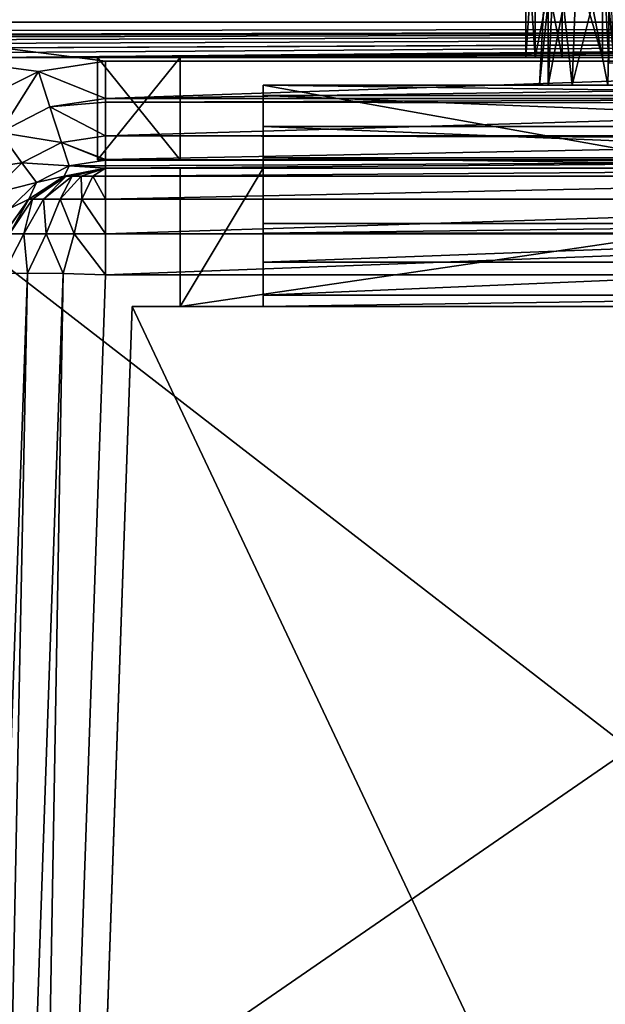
# Model space of a CAD drawing. Header units: millimetres. Extents: x -294 to 294, y -16 to 444.
# Tile 96 of 256: x 66 to 76, y 35 to 53. Entities that reach past the tile are written whole.
import ezdxf

# ---------------------------------------------------------------- set-up
doc = ezdxf.new("R2010")
doc.units = ezdxf.units.MM
doc.header["$LTSCALE"] = 65.185185
for name, color, linetype in [('1001', 7, 'CONTINUOUS'), ('1002', 7, 'CONTINUOUS'), ('1003', 7, 'CONTINUOUS'), ('1004', 7, 'CONTINUOUS'), ('1005', 7, 'CONTINUOUS'), ('1006', 7, 'CONTINUOUS'), ('1007', 7, 'CONTINUOUS'), ('1009', 7, 'CONTINUOUS'), ('1010', 7, 'CONTINUOUS'), ('1011', 7, 'CONTINUOUS'), ('1012', 7, 'CONTINUOUS'), ('1013', 7, 'CONTINUOUS'), ('1026', 7, 'CONTINUOUS'), ('1034', 7, 'CONTINUOUS'), ('1035', 7, 'CONTINUOUS'), ('1038', 7, 'CONTINUOUS'), ('1039', 7, 'CONTINUOUS'), ('1040', 7, 'CONTINUOUS'), ('1041', 7, 'CONTINUOUS'), ('1045', 7, 'CONTINUOUS'), ('1046', 7, 'CONTINUOUS'), ('1047', 7, 'CONTINUOUS'), ('1050', 7, 'CONTINUOUS'), ('1051', 7, 'CONTINUOUS'), ('1052', 7, 'CONTINUOUS'), ('1054', 7, 'CONTINUOUS'), ('1055', 7, 'CONTINUOUS'), ('1056', 7, 'CONTINUOUS'), ('1058', 7, 'CONTINUOUS'), ('1059', 7, 'CONTINUOUS'), ('1060', 7, 'CONTINUOUS'), ('1719', 7, 'CONTINUOUS'), ('1720', 7, 'CONTINUOUS'), ('1727', 7, 'CONTINUOUS'), ('559', 7, 'CONTINUOUS'), ('563', 7, 'CONTINUOUS'), ('788', 7, 'CONTINUOUS'), ('821', 7, 'CONTINUOUS'), ('874', 7, 'CONTINUOUS'), ('875', 7, 'CONTINUOUS'), ('882', 7, 'CONTINUOUS'), ('911', 7, 'CONTINUOUS'), ('955', 7, 'CONTINUOUS'), ('965', 7, 'CONTINUOUS'), ('966', 7, 'CONTINUOUS'), ('972', 7, 'CONTINUOUS'), ('974', 7, 'CONTINUOUS'), ('975', 7, 'CONTINUOUS'), ('976', 7, 'CONTINUOUS'), ('977', 7, 'CONTINUOUS'), ('978', 7, 'CONTINUOUS'), ('983', 7, 'CONTINUOUS'), ('984', 7, 'CONTINUOUS'), ('985', 7, 'CONTINUOUS'), ('986', 7, 'CONTINUOUS')]:
    doc.layers.add(name, color=color, linetype=linetype)

msp = doc.modelspace()

# ---------------------------------------------------------------- linework, layer by layer
at = {"layer": '1001', "linetype": 'Continuous'}
for points in [[(88.047, 0, -360.176), (86.371, 48, -358.5), (65.953, 0, -360.176), (88.047, 0, -360.176)], [(65.953, 0, -360.176), (86.371, 48, -358.5), (67.629, 48, -358.5), (65.953, 0, -360.176)]]:
    msp.add_3dface(points, dxfattribs=at)
at = {"layer": '1002', "linetype": 'Continuous'}
for points in [[(66.133, 5.15, -359.4), (65.953, 0, -360.176), (67.629, 48, -358.5), (66.133, 5.15, -359.4)], [(66.133, 5.15, -39.681), (66.133, 5.15, -359.4), (67.629, 48, -41.178), (66.133, 5.15, -39.681)], [(66.133, 5.15, -359.4), (67.629, 48, -358.5), (67.629, 48, -41.178), (66.133, 5.15, -359.4)]]:
    msp.add_3dface(points, dxfattribs=at)
at = {"layer": '1003', "linetype": 'Continuous'}
for points in [[(87.867, 5.15, -39.681), (66.133, 5.15, -39.681), (67.629, 48, -41.178), (87.867, 5.15, -39.681)], [(86.371, 48, -41.178), (87.867, 5.15, -39.681), (67.629, 48, -41.178), (86.371, 48, -41.178)]]:
    msp.add_3dface(points, dxfattribs=at)
at = {"layer": '1004', "linetype": 'Continuous'}
for points in [[(67.629, 48, -358.5), (86.371, 48, -358.5), (85.5, 48, -214), (67.629, 48, -358.5)], [(86.371, 48, -41.178), (67.629, 48, -41.178), (68.5, 48, -179), (86.371, 48, -41.178)], [(67.629, 48, -41.178), (67.629, 48, -358.5), (68.5, 48, -179), (67.629, 48, -41.178)], [(84, 48, -214), (67.629, 48, -358.5), (85.5, 48, -214), (84, 48, -214)], [(67.629, 48, -358.5), (84, 48, -214), (70, 48, -214), (67.629, 48, -358.5)], [(68.5, 48, -179), (67.629, 48, -358.5), (68.5, 48, -214), (68.5, 48, -179)], [(68.5, 48, -214), (67.629, 48, -358.5), (70, 48, -214), (68.5, 48, -214)], [(85.5, 48, -179), (86.371, 48, -41.178), (68.5, 48, -179), (85.5, 48, -179)], [(84, 48, -214), (84, 48, -210.5), (70, 48, -214), (84, 48, -214)], [(70, 48, -214), (84, 48, -210.5), (70, 48, -210.5), (70, 48, -214)]]:
    msp.add_3dface(points, dxfattribs=at)
at = {"layer": '1005', "linetype": 'Continuous'}
for points in [[(70, 48.8, -202.505), (70, 48.2, -206.483), (84, 48.8, -202.505), (70, 48.8, -202.505)], [(84, 48.8, -202.505), (70, 48.2, -206.483), (84, 48.2, -206.483), (84, 48.8, -202.505)], [(70, 48, -210.5), (84, 48, -210.5), (84, 48.2, -206.483), (70, 48, -210.5)], [(70, 48.2, -206.483), (70, 48, -210.5), (84, 48.2, -206.483), (70, 48.2, -206.483)]]:
    msp.add_3dface(points, dxfattribs=at)
at = {"layer": '1006', "linetype": 'Continuous'}
for points in [[(70, 52, -180.5), (70, 52, -195.5), (70, 49.5, -180.5), (70, 52, -180.5)], [(70, 49.5, -180.5), (70, 52, -195.5), (70, 49.5, -195.5), (70, 49.5, -180.5)], [(70, 49.5, -195.5), (70, 52, -195.5), (70, 51.812, -199.269), (70, 49.5, -195.5)], [(70, 48.8, -202.505), (70, 49.324, -199.02), (70, 51.812, -199.269), (70, 48.8, -202.505)], [(70, 51.25, -203), (70, 48.8, -202.505), (70, 51.812, -199.269), (70, 51.25, -203)], [(70, 49.324, -199.02), (70, 49.5, -195.5), (70, 51.812, -199.269), (70, 49.324, -199.02)], [(70, 48.2, -206.483), (70, 48.8, -202.505), (70, 51.25, -203), (70, 48.2, -206.483)], [(70, 50.688, -206.731), (70, 48.2, -206.483), (70, 51.25, -203), (70, 50.688, -206.731)], [(70, 50.5, -210.5), (70, 48.2, -206.483), (70, 50.688, -206.731), (70, 50.5, -210.5)], [(70, 48, -214), (70, 48, -210.5), (70, 50.5, -214), (70, 48, -214)], [(70, 48, -210.5), (70, 48.2, -206.483), (70, 50.5, -210.5), (70, 48, -210.5)], [(70, 50.5, -214), (70, 48, -210.5), (70, 50.5, -210.5), (70, 50.5, -214)]]:
    msp.add_3dface(points, dxfattribs=at)
at = {"layer": '1007', "linetype": 'Continuous'}
for points in [[(70, 52, -195.5), (70, 52, -180.5), (75.153, 52, -190.266), (70, 52, -195.5)], [(84, 52, -195.5), (70, 52, -195.5), (76.234, 52, -191.347), (84, 52, -195.5)], [(76.234, 52, -191.347), (70, 52, -195.5), (75.586, 52, -190.914), (76.234, 52, -191.347)], [(75.586, 52, -190.914), (70, 52, -195.5), (75.153, 52, -190.266), (75.586, 52, -190.914)], [(70, 52, -180.5), (84, 52, -180.5), (77, 52, -181.5), (70, 52, -180.5)], [(75.153, 52, -190.266), (70, 52, -180.5), (75, 52, -189.5), (75.153, 52, -190.266)], [(75, 52, -189.5), (70, 52, -180.5), (75, 52, -183.5), (75, 52, -189.5)], [(75, 52, -183.5), (70, 52, -180.5), (75.153, 52, -182.734), (75, 52, -183.5)], [(75.153, 52, -182.734), (70, 52, -180.5), (75.586, 52, -182.086), (75.153, 52, -182.734)], [(75.586, 52, -182.086), (70, 52, -180.5), (76.234, 52, -181.653), (75.586, 52, -182.086)], [(76.234, 52, -181.653), (70, 52, -180.5), (77, 52, -181.5), (76.234, 52, -181.653)]]:
    msp.add_3dface(points, dxfattribs=at)
at = {"layer": '1009', "linetype": 'Continuous'}
for points in [[(70, 51.812, -199.269), (70, 52, -195.5), (84, 51.812, -199.269), (70, 51.812, -199.269)], [(70, 52, -195.5), (84, 52, -195.5), (84, 51.812, -199.269), (70, 52, -195.5)], [(70, 51.25, -203), (70, 51.812, -199.269), (84, 51.25, -203), (70, 51.25, -203)], [(70, 51.812, -199.269), (84, 51.812, -199.269), (84, 51.25, -203), (70, 51.812, -199.269)]]:
    msp.add_3dface(points, dxfattribs=at)
at = {"layer": '1010', "linetype": 'Continuous'}
for points in [[(70, 50.688, -206.731), (70, 51.25, -203), (84, 50.688, -206.731), (70, 50.688, -206.731)], [(70, 51.25, -203), (84, 51.25, -203), (84, 50.688, -206.731), (70, 51.25, -203)], [(70, 50.5, -210.5), (70, 50.688, -206.731), (84, 50.5, -210.5), (70, 50.5, -210.5)], [(70, 50.688, -206.731), (84, 50.688, -206.731), (84, 50.5, -210.5), (70, 50.688, -206.731)]]:
    msp.add_3dface(points, dxfattribs=at)
at = {"layer": '1011', "linetype": 'Continuous'}
for points in [[(86.853, 50.5, -359.832), (67.147, 50.5, -359.832), (68.5, 50.5, -214), (86.853, 50.5, -359.832)], [(67.147, 50.5, -40.695), (86.853, 50.5, -40.695), (85.5, 50.5, -179), (67.147, 50.5, -40.695)], [(67.147, 50.5, -359.832), (67.147, 50.5, -40.695), (68.5, 50.5, -214), (67.147, 50.5, -359.832)], [(68.5, 50.5, -214), (67.147, 50.5, -40.695), (68.5, 50.5, -179), (68.5, 50.5, -214)], [(68.5, 50.5, -179), (67.147, 50.5, -40.695), (85.5, 50.5, -179), (68.5, 50.5, -179)], [(70, 50.5, -214), (86.853, 50.5, -359.832), (68.5, 50.5, -214), (70, 50.5, -214)], [(70, 50.5, -214), (70, 50.5, -210.5), (84, 50.5, -214), (70, 50.5, -214)], [(70, 50.5, -214), (84, 50.5, -214), (86.853, 50.5, -359.832), (70, 50.5, -214)], [(70, 50.5, -210.5), (84, 50.5, -210.5), (84, 50.5, -214), (70, 50.5, -210.5)]]:
    msp.add_3dface(points, dxfattribs=at)
at = {"layer": '1012', "linetype": 'Continuous'}
for points in [[(86.853, 52.43, -361.831), (67.147, 52.43, -361.831), (67.147, 51.758, -361.689), (86.853, 52.43, -361.831)], [(86.853, 52.04, -361.779), (86.853, 52.43, -361.831), (67.147, 51.758, -361.689), (86.853, 52.04, -361.779)], [(86.853, 51.759, -361.69), (86.853, 52.04, -361.779), (67.147, 51.758, -361.689), (86.853, 51.759, -361.69)], [(86.853, 51.665, -361.65), (86.853, 51.759, -361.69), (67.147, 51.694, -361.663), (86.853, 51.665, -361.65)], [(67.147, 51.694, -361.663), (86.853, 51.759, -361.69), (67.147, 51.758, -361.689), (67.147, 51.694, -361.663)], [(67.147, 51.081, -361.242), (86.853, 51.665, -361.65), (67.147, 51.694, -361.663), (67.147, 51.081, -361.242)], [(86.853, 51.084, -361.245), (86.853, 51.665, -361.65), (67.147, 51.081, -361.242), (86.853, 51.084, -361.245)], [(86.853, 51.042, -361.201), (86.853, 51.084, -361.245), (67.147, 51.081, -361.242), (86.853, 51.042, -361.201)], [(67.147, 50.654, -360.603), (86.853, 51.042, -361.201), (67.147, 51.081, -361.242), (67.147, 50.654, -360.603)], [(86.853, 50.643, -360.574), (86.853, 51.042, -361.201), (67.147, 50.654, -360.603), (86.853, 50.643, -360.574)], [(67.147, 50.641, -360.569), (86.853, 50.643, -360.574), (67.147, 50.654, -360.603), (67.147, 50.641, -360.569)], [(67.147, 50.5, -359.832), (86.853, 50.5, -359.832), (86.853, 50.643, -360.574), (67.147, 50.5, -359.832)], [(67.147, 50.5, -359.832), (86.853, 50.643, -360.574), (67.147, 50.539, -360.223), (67.147, 50.5, -359.832)], [(67.147, 50.539, -360.223), (86.853, 50.643, -360.574), (67.147, 50.641, -360.569), (67.147, 50.539, -360.223)]]:
    msp.add_3dface(points, dxfattribs=at)
at = {"layer": '1013', "linetype": 'Continuous'}
for points in [[(67.147, 52.43, -361.831), (86.853, 52.43, -361.831), (-7.833, 62.105, -362.169), (67.147, 52.43, -361.831)], [(67.147, 52.43, -361.831), (-7.833, 62.105, -362.169), (65.936, 52.243, -361.824), (67.147, 52.43, -361.831)], [(-7.833, 62.105, -362.169), (86.853, 52.43, -361.831), (161.833, 62.105, -362.169), (-7.833, 62.105, -362.169)], [(65.936, 52.243, -361.824), (-7.833, 62.105, -362.169), (64.84, 51.698, -361.805), (65.936, 52.243, -361.824)]]:
    msp.add_3dface(points, dxfattribs=at)
at = {"layer": '1026', "linetype": 'Continuous'}
for points in [[(162.096, 62.468, -364.683), (-10.411, 2.5, -362.589), (161.833, 62.537, -364.685), (162.096, 62.468, -364.683)], [(161.833, 62.537, -364.685), (-10.411, 2.5, -362.589), (-7.833, 62.537, -364.685), (161.833, 62.537, -364.685)], [(162.291, 62.279, -364.676), (-10.411, 2.5, -362.589), (162.096, 62.468, -364.683), (162.291, 62.279, -364.676)], [(162.369, 62.019, -364.667), (-10.411, 2.5, -362.589), (162.291, 62.279, -364.676), (162.369, 62.019, -364.667)], [(162.369, 62.019, -364.667), (164.411, 2.5, -362.589), (-10.411, 2.5, -362.589), (162.369, 62.019, -364.667)]]:
    msp.add_3dface(points, dxfattribs=at)
at = {"layer": '1034', "linetype": 'Continuous'}
for points in [[(65.63, 5.15, -37.18), (88.37, 5.15, -37.18), (86.853, 48.57, -38.696), (65.63, 5.15, -37.18)], [(65.63, 5.15, -37.18), (86.853, 48.57, -38.696), (67.147, 48.57, -38.696), (65.63, 5.15, -37.18)]]:
    msp.add_3dface(points, dxfattribs=at)
at = {"layer": '1035', "linetype": 'Continuous'}
for points in [[(64.217, 5.15, -37.765), (64.864, 5.15, -37.332), (65.734, 48.599, -39.282), (64.217, 5.15, -37.765)], [(65.301, 48.591, -39.931), (64.217, 5.15, -37.765), (65.734, 48.599, -39.282), (65.301, 48.591, -39.931)], [(65.734, 48.599, -39.282), (64.864, 5.15, -37.332), (66.382, 48.591, -38.849), (65.734, 48.599, -39.282)], [(64.864, 5.15, -37.332), (65.63, 5.15, -37.18), (66.382, 48.591, -38.849), (64.864, 5.15, -37.332)], [(65.63, 5.15, -37.18), (67.147, 48.57, -38.696), (66.382, 48.591, -38.849), (65.63, 5.15, -37.18)]]:
    msp.add_3dface(points, dxfattribs=at)
at = {"layer": '1038', "linetype": 'Continuous'}
for points in [[(67.147, 51.758, -361.689), (67.147, 52.43, -361.831), (65.936, 52.243, -361.824), (67.147, 51.758, -361.689)], [(65.936, 52.243, -361.824), (64.84, 51.698, -361.805), (65.234, 51.145, -361.666), (65.936, 52.243, -361.824)], [(65.936, 52.243, -361.824), (65.234, 51.145, -361.666), (66.141, 51.605, -361.685), (65.936, 52.243, -361.824)], [(67.147, 51.758, -361.689), (65.936, 52.243, -361.824), (66.141, 51.605, -361.685), (67.147, 51.758, -361.689)], [(67.147, 51.694, -361.663), (67.147, 51.758, -361.689), (66.141, 51.605, -361.685), (67.147, 51.694, -361.663)], [(67.147, 51.081, -361.242), (67.147, 51.694, -361.663), (66.141, 51.605, -361.685), (67.147, 51.081, -361.242)], [(65.234, 51.145, -361.666), (66.35, 50.96, -361.239), (66.141, 51.605, -361.685), (65.234, 51.145, -361.666)], [(66.35, 50.96, -361.239), (67.147, 51.081, -361.242), (66.141, 51.605, -361.685), (66.35, 50.96, -361.239)], [(64.515, 50.431, -361.636), (65.632, 50.596, -361.22), (65.234, 51.145, -361.666), (64.515, 50.431, -361.636)], [(65.632, 50.596, -361.22), (66.35, 50.96, -361.239), (65.234, 51.145, -361.666), (65.632, 50.596, -361.22)], [(65.632, 50.596, -361.22), (66.492, 50.538, -360.561), (66.35, 50.96, -361.239), (65.632, 50.596, -361.22)], [(67.147, 50.654, -360.603), (67.147, 51.081, -361.242), (66.35, 50.96, -361.239), (67.147, 50.654, -360.603)], [(67.147, 50.641, -360.569), (67.147, 50.654, -360.603), (66.35, 50.96, -361.239), (67.147, 50.641, -360.569)], [(66.492, 50.538, -360.561), (67.147, 50.641, -360.569), (66.35, 50.96, -361.239), (66.492, 50.538, -360.561)], [(65.063, 50.031, -361.19), (65.632, 50.596, -361.22), (64.515, 50.431, -361.636), (65.063, 50.031, -361.19)], [(65.063, 50.031, -361.19), (65.9, 50.24, -360.542), (65.632, 50.596, -361.22), (65.063, 50.031, -361.19)], [(65.9, 50.24, -360.542), (66.492, 50.538, -360.561), (65.632, 50.596, -361.22), (65.9, 50.24, -360.542)], [(67.147, 50.539, -360.223), (67.147, 50.641, -360.569), (66.492, 50.538, -360.561), (67.147, 50.539, -360.223)], [(66.492, 50.538, -360.561), (65.9, 50.24, -360.542), (66.398, 50.355, -359.822), (66.492, 50.538, -360.561)], [(67.147, 50.5, -359.832), (66.492, 50.538, -360.561), (66.398, 50.355, -359.822), (67.147, 50.5, -359.832)], [(67.147, 50.5, -359.832), (67.147, 50.539, -360.223), (66.492, 50.538, -360.561), (67.147, 50.5, -359.832)], [(65.429, 49.777, -360.512), (65.9, 50.24, -360.542), (65.063, 50.031, -361.19), (65.429, 49.777, -360.512)], [(65.9, 50.24, -360.542), (65.429, 49.777, -360.512), (65.758, 49.939, -359.793), (65.9, 50.24, -360.542)], [(66.398, 50.355, -359.822), (65.9, 50.24, -360.542), (65.758, 49.939, -359.793), (66.398, 50.355, -359.822)], [(65.758, 49.939, -359.793), (65.429, 49.777, -360.512), (65.32, 49.314, -359.749), (65.758, 49.939, -359.793)]]:
    msp.add_3dface(points, dxfattribs=at)
at = {"layer": '1039', "linetype": 'Continuous'}
for points in [[(67.147, 50.5, -40.695), (67.147, 50.5, -359.832), (66.398, 50.355, -359.822), (67.147, 50.5, -40.695)], [(67.147, 50.5, -40.695), (66.398, 50.355, -359.822), (66.399, 50.355, -40.695), (67.147, 50.5, -40.695)], [(66.398, 50.355, -359.822), (65.758, 49.939, -359.793), (66.399, 50.355, -40.695), (66.398, 50.355, -359.822)], [(66.399, 50.355, -40.695), (65.758, 49.939, -359.793), (65.758, 49.939, -40.695), (66.399, 50.355, -40.695)], [(65.758, 49.939, -40.695), (65.32, 49.314, -359.749), (65.319, 49.313, -40.695), (65.758, 49.939, -40.695)], [(65.758, 49.939, -359.793), (65.32, 49.314, -359.749), (65.758, 49.939, -40.695), (65.758, 49.939, -359.793)]]:
    msp.add_3dface(points, dxfattribs=at)
at = {"layer": '1040', "linetype": 'Continuous'}
for points in [[(67.147, 50.5, -40.695), (66.399, 50.355, -40.695), (66.435, 50.355, -40.464), (67.147, 50.5, -40.695)], [(66.542, 50.355, -40.255), (67.147, 50.5, -40.695), (66.435, 50.355, -40.464), (66.542, 50.355, -40.255)], [(66.707, 50.355, -40.09), (67.147, 50.5, -40.695), (66.542, 50.355, -40.255), (66.707, 50.355, -40.09)], [(66.915, 50.355, -39.984), (67.147, 50.5, -40.695), (66.707, 50.355, -40.09), (66.915, 50.355, -39.984)], [(67.147, 50.355, -39.947), (67.147, 50.5, -40.695), (66.915, 50.355, -39.984), (67.147, 50.355, -39.947)], [(66.399, 50.355, -40.695), (65.758, 49.939, -40.695), (65.826, 49.939, -40.266), (66.399, 50.355, -40.695)], [(66.435, 50.355, -40.464), (66.399, 50.355, -40.695), (65.826, 49.939, -40.266), (66.435, 50.355, -40.464)], [(66.023, 49.939, -39.879), (66.435, 50.355, -40.464), (65.826, 49.939, -40.266), (66.023, 49.939, -39.879)], [(66.542, 50.355, -40.255), (66.435, 50.355, -40.464), (66.023, 49.939, -39.879), (66.542, 50.355, -40.255)], [(66.33, 49.939, -39.571), (66.542, 50.355, -40.255), (66.023, 49.939, -39.879), (66.33, 49.939, -39.571)], [(66.707, 50.355, -40.09), (66.542, 50.355, -40.255), (66.33, 49.939, -39.571), (66.707, 50.355, -40.09)], [(66.717, 49.939, -39.374), (66.707, 50.355, -40.09), (66.33, 49.939, -39.571), (66.717, 49.939, -39.374)], [(66.915, 50.355, -39.984), (66.707, 50.355, -40.09), (66.717, 49.939, -39.374), (66.915, 50.355, -39.984)], [(67.147, 49.939, -39.306), (66.915, 50.355, -39.984), (66.717, 49.939, -39.374), (67.147, 49.939, -39.306)], [(67.147, 50.355, -39.947), (66.915, 50.355, -39.984), (67.147, 49.939, -39.306), (67.147, 50.355, -39.947)], [(65.758, 49.939, -40.695), (65.319, 49.313, -40.695), (65.409, 49.313, -40.13), (65.758, 49.939, -40.695)], [(65.826, 49.939, -40.266), (65.758, 49.939, -40.695), (65.409, 49.313, -40.13), (65.826, 49.939, -40.266)], [(65.668, 49.313, -39.621), (65.826, 49.939, -40.266), (65.409, 49.313, -40.13), (65.668, 49.313, -39.621)], [(66.023, 49.939, -39.879), (65.826, 49.939, -40.266), (65.668, 49.313, -39.621), (66.023, 49.939, -39.879)], [(66.073, 49.313, -39.217), (66.023, 49.939, -39.879), (65.668, 49.313, -39.621), (66.073, 49.313, -39.217)], [(66.33, 49.939, -39.571), (66.023, 49.939, -39.879), (66.073, 49.313, -39.217), (66.33, 49.939, -39.571)], [(66.582, 49.313, -38.957), (66.33, 49.939, -39.571), (66.073, 49.313, -39.217), (66.582, 49.313, -38.957)], [(66.717, 49.939, -39.374), (66.33, 49.939, -39.571), (66.582, 49.313, -38.957), (66.717, 49.939, -39.374)], [(67.147, 49.313, -38.868), (66.717, 49.939, -39.374), (66.582, 49.313, -38.957), (67.147, 49.313, -38.868)], [(67.147, 49.939, -39.306), (66.717, 49.939, -39.374), (67.147, 49.313, -38.868), (67.147, 49.939, -39.306)], [(65.301, 48.591, -39.931), (65.734, 48.599, -39.282), (65.668, 49.313, -39.621), (65.301, 48.591, -39.931)], [(65.301, 48.591, -39.931), (65.668, 49.313, -39.621), (65.409, 49.313, -40.13), (65.301, 48.591, -39.931)], [(65.734, 48.599, -39.282), (66.073, 49.313, -39.217), (65.668, 49.313, -39.621), (65.734, 48.599, -39.282)], [(65.734, 48.599, -39.282), (66.382, 48.591, -38.849), (66.073, 49.313, -39.217), (65.734, 48.599, -39.282)], [(66.382, 48.591, -38.849), (66.582, 49.313, -38.957), (66.073, 49.313, -39.217), (66.382, 48.591, -38.849)], [(66.382, 48.591, -38.849), (67.147, 48.57, -38.696), (66.582, 49.313, -38.957), (66.382, 48.591, -38.849)], [(67.147, 48.57, -38.696), (67.147, 49.313, -38.868), (66.582, 49.313, -38.957), (67.147, 48.57, -38.696)]]:
    msp.add_3dface(points, dxfattribs=at)
at = {"layer": '1041', "linetype": 'Continuous'}
for points in [[(86.853, 50.5, -40.695), (67.147, 50.5, -40.695), (67.147, 50.355, -39.947), (86.853, 50.5, -40.695)], [(86.853, 50.5, -40.695), (67.147, 50.355, -39.947), (86.853, 50.355, -39.946), (86.853, 50.5, -40.695)], [(67.147, 50.355, -39.947), (67.147, 49.939, -39.306), (86.853, 50.355, -39.946), (67.147, 50.355, -39.947)], [(86.853, 50.355, -39.946), (67.147, 49.939, -39.306), (86.853, 49.939, -39.305), (86.853, 50.355, -39.946)], [(67.147, 49.939, -39.306), (67.147, 49.313, -38.868), (86.853, 49.939, -39.305), (67.147, 49.939, -39.306)], [(86.853, 49.939, -39.305), (67.147, 49.313, -38.868), (86.853, 49.312, -38.867), (86.853, 49.939, -39.305)], [(67.147, 49.313, -38.868), (67.147, 48.57, -38.696), (86.853, 49.312, -38.867), (67.147, 49.313, -38.868)], [(67.147, 48.57, -38.696), (86.853, 48.57, -38.696), (86.853, 49.312, -38.867), (67.147, 48.57, -38.696)]]:
    msp.add_3dface(points, dxfattribs=at)
at = {"layer": '1045', "linetype": 'Continuous'}
for points in [[(68.5, 48, -214), (70, 48, -214), (70, 50.5, -214), (68.5, 48, -214)], [(68.5, 48, -214), (70, 50.5, -214), (68.5, 50.5, -214), (68.5, 48, -214)]]:
    msp.add_3dface(points, dxfattribs=at)
at = {"layer": '1046', "linetype": 'Continuous'}
for points in [[(68.5, 48, -179), (68.5, 48, -214), (68.5, 50.5, -179), (68.5, 48, -179)], [(68.5, 48, -214), (68.5, 50.5, -214), (68.5, 50.5, -179), (68.5, 48, -214)]]:
    msp.add_3dface(points, dxfattribs=at)
at = {"layer": '1047', "linetype": 'Continuous'}
for points in [[(85.5, 48, -179), (68.5, 48, -179), (85.5, 50.5, -179), (85.5, 48, -179)], [(68.5, 48, -179), (68.5, 50.5, -179), (85.5, 50.5, -179), (68.5, 48, -179)]]:
    msp.add_3dface(points, dxfattribs=at)
at = {"layer": '1050', "linetype": 'Continuous'}
for points in [[(70, 49.5, -195.5), (70, 49.324, -199.02), (84, 49.5, -195.5), (70, 49.5, -195.5)], [(70, 49.324, -199.02), (84, 49.324, -199.02), (84, 49.5, -195.5), (70, 49.324, -199.02)], [(70, 48.8, -202.505), (84, 48.8, -202.505), (84, 49.324, -199.02), (70, 48.8, -202.505)], [(70, 49.324, -199.02), (70, 48.8, -202.505), (84, 49.324, -199.02), (70, 49.324, -199.02)]]:
    msp.add_3dface(points, dxfattribs=at)
at = {"layer": '1051', "linetype": 'Continuous'}
for points in [[(70, 49.5, -180.5), (70, 49.5, -195.5), (84, 49.5, -180.5), (70, 49.5, -180.5)], [(70, 49.5, -195.5), (84, 49.5, -195.5), (84, 49.5, -180.5), (70, 49.5, -195.5)]]:
    msp.add_3dface(points, dxfattribs=at)
at = {"layer": '1052', "linetype": 'Continuous'}
for points in [[(70, 52, -180.5), (70, 49.5, -180.5), (84, 49.5, -180.5), (70, 52, -180.5)], [(84, 52, -180.5), (70, 52, -180.5), (84, 49.5, -180.5), (84, 52, -180.5)]]:
    msp.add_3dface(points, dxfattribs=at)
at = {"layer": '1054', "linetype": 'Continuous'}
for points in [[(75, 52, -183.5), (75.153, 52, -182.734), (75.147, 54.8, -183.5), (75, 52, -183.5)], [(75.147, 54.8, -183.5), (75.153, 52, -182.734), (75.288, 54.8, -182.79), (75.147, 54.8, -183.5)], [(75.153, 52, -182.734), (75.586, 52, -182.086), (75.288, 54.8, -182.79), (75.153, 52, -182.734)], [(75.288, 54.8, -182.79), (75.586, 52, -182.086), (75.69, 54.8, -182.19), (75.288, 54.8, -182.79)], [(75.586, 52, -182.086), (76.234, 52, -181.653), (75.69, 54.8, -182.19), (75.586, 52, -182.086)], [(75.69, 54.8, -182.19), (76.234, 52, -181.653), (76.29, 54.8, -181.788), (75.69, 54.8, -182.19)]]:
    msp.add_3dface(points, dxfattribs=at)
at = {"layer": '1055', "linetype": 'Continuous'}
for points in [[(75, 52, -189.5), (75, 52, -183.5), (75.147, 54.8, -189.5), (75, 52, -189.5)], [(75, 52, -183.5), (75.147, 54.8, -183.5), (75.147, 54.8, -189.5), (75, 52, -183.5)]]:
    msp.add_3dface(points, dxfattribs=at)
at = {"layer": '1056', "linetype": 'Continuous'}
for points in [[(75.153, 52, -190.266), (75, 52, -189.5), (75.288, 54.8, -190.21), (75.153, 52, -190.266)], [(75, 52, -189.5), (75.147, 54.8, -189.5), (75.288, 54.8, -190.21), (75, 52, -189.5)], [(75.586, 52, -190.914), (75.153, 52, -190.266), (75.69, 54.8, -190.81), (75.586, 52, -190.914)], [(75.69, 54.8, -190.81), (75.153, 52, -190.266), (75.288, 54.8, -190.21), (75.69, 54.8, -190.81)], [(76.234, 52, -191.347), (75.586, 52, -190.914), (76.29, 54.8, -191.212), (76.234, 52, -191.347)], [(76.29, 54.8, -191.212), (75.586, 52, -190.914), (75.69, 54.8, -190.81), (76.29, 54.8, -191.212)]]:
    msp.add_3dface(points, dxfattribs=at)
at = {"layer": '1058', "linetype": 'Continuous'}
msp.add_3dface([(76.124, 54.8, -183.5), (76.242, 54.8, -183.062), (76.25, 52.4, -183.5), (76.124, 54.8, -183.5)], dxfattribs=at)
at = {"layer": '1059', "linetype": 'Continuous'}
for points in [[(76.124, 54.8, -189.5), (76.124, 54.8, -183.5), (76.25, 52.4, -189.5), (76.124, 54.8, -189.5)], [(76.124, 54.8, -183.5), (76.25, 52.4, -183.5), (76.25, 52.4, -189.5), (76.124, 54.8, -183.5)]]:
    msp.add_3dface(points, dxfattribs=at)
at = {"layer": '1060', "linetype": 'Continuous'}
for points in [[(76.242, 54.8, -189.938), (76.124, 54.8, -189.5), (76.351, 52.4, -189.875), (76.242, 54.8, -189.938)], [(76.124, 54.8, -189.5), (76.25, 52.4, -189.5), (76.351, 52.4, -189.875), (76.124, 54.8, -189.5)]]:
    msp.add_3dface(points, dxfattribs=at)
at = {"layer": '1719', "linetype": 'Continuous'}
for points in [[(-8.182, 52.5), (162.182, 52.5), (-10.411, 2.5), (-8.182, 52.5)], [(-10.411, 2.5), (162.182, 52.5), (162.427, 52.436), (-10.411, 2.5)], [(162.609, 52.26), (-10.411, 2.5), (162.427, 52.436), (162.609, 52.26)], [(162.682, 52.017), (-10.411, 2.5), (162.609, 52.26), (162.682, 52.017)], [(164.411, 2.5), (-10.411, 2.5), (162.682, 52.017), (164.411, 2.5)]]:
    msp.add_3dface(points, dxfattribs=at)
at = {"layer": '1720', "linetype": 'Continuous'}
for points in [[(162.182, 52.5), (-8.182, 52.5), (162.182, 52.5, -15.165), (162.182, 52.5)], [(-8.182, 52.5), (111.401, 52.5, -15.165), (162.182, 52.5, -15.165), (-8.182, 52.5)], [(111.401, 52.5, -15.165), (-8.182, 52.5), (106.757, 52.5, -15.649), (111.401, 52.5, -15.165)], [(-8.182, 52.5), (94.783, 52.5, -22.5), (98.266, 52.5, -19.398), (-8.182, 52.5)], [(94.783, 52.5, -22.5), (-8.182, 52.5), (47.243, 52.5, -15.649), (94.783, 52.5, -22.5)], [(-8.182, 52.5), (98.266, 52.5, -19.398), (102.316, 52.5, -17.081), (-8.182, 52.5)], [(-8.182, 52.5), (102.316, 52.5, -17.081), (106.757, 52.5, -15.649), (-8.182, 52.5)], [(94.783, 52.5, -22.5), (47.243, 52.5, -15.649), (51.684, 52.5, -17.081), (94.783, 52.5, -22.5)], [(94.783, 52.5, -22.5), (51.684, 52.5, -17.081), (55.734, 52.5, -19.398), (94.783, 52.5, -22.5)], [(59.217, 52.5, -22.5), (94.783, 52.5, -22.5), (55.734, 52.5, -19.398), (59.217, 52.5, -22.5)]]:
    msp.add_3dface(points, dxfattribs=at)
at = {"layer": '1727', "linetype": 'Continuous'}
for points in [[(97.6, 26.059, -21.577), (94.783, 52.5, -22.5), (56.401, 26.068, -21.577), (97.6, 26.059, -21.577)], [(56.401, 26.068, -21.577), (94.783, 52.5, -22.5), (59.217, 52.5, -22.5), (56.401, 26.068, -21.577)]]:
    msp.add_3dface(points, dxfattribs=at)
at = {"layer": '559', "linetype": 'Continuous'}
for points in [[(-238.5, 100, 19), (-238.5, -16, 19), (238.5, -16, 19), (-238.5, 100, 19)], [(-238.5, 100, 19), (238.5, -16, 19), (238.5, 100, 19), (-238.5, 100, 19)]]:
    msp.add_3dface(points, dxfattribs=at)
at = {"layer": '563', "linetype": 'Continuous'}
for points in [[(67.384, 369, -319.713), (67.384, 369, -27.287), (55.022, 15, -50.44), (67.384, 369, -319.713)], [(55.022, 15, -296.56), (67.384, 369, -319.713), (55.022, 15, -286.541), (55.022, 15, -296.56)], [(55.022, 15, -286.541), (67.384, 369, -319.713), (55.022, 15, -60.459), (55.022, 15, -286.541)], [(55.022, 15, -60.459), (67.384, 369, -319.713), (55.022, 15, -50.44), (55.022, 15, -60.459)]]:
    msp.add_3dface(points, dxfattribs=at)
at = {"layer": '788', "linetype": 'Continuous'}
for points in [[(65.559, 369, -326.544), (66.348, 369, -324.941), (52.602, 15, -307.182), (65.559, 369, -326.544)], [(66.348, 369, -324.941), (66.92, 369, -323.251), (52.602, 15, -307.182), (66.348, 369, -324.941)], [(66.92, 369, -323.251), (54.409, 15, -302.013), (52.602, 15, -307.182), (66.92, 369, -323.251)], [(67.384, 369, -319.713), (55.022, 15, -296.56), (54.409, 15, -302.013), (67.384, 369, -319.713)], [(67.268, 369, -321.499), (67.384, 369, -319.713), (54.409, 15, -302.013), (67.268, 369, -321.499)], [(66.92, 369, -323.251), (67.268, 369, -321.499), (54.409, 15, -302.013), (66.92, 369, -323.251)]]:
    msp.add_3dface(points, dxfattribs=at)
at = {"layer": '821', "linetype": 'Continuous'}
for points in [[(66.346, 369, -22.054), (65.557, 369, -20.451), (52.606, 15, -39.826), (66.346, 369, -22.054)], [(66.346, 369, -22.054), (52.606, 15, -39.826), (54.412, 15, -44.995), (66.346, 369, -22.054)], [(55.022, 15, -50.44), (67.267, 369, -25.498), (54.412, 15, -44.995), (55.022, 15, -50.44)], [(67.267, 369, -25.498), (66.918, 369, -23.743), (54.412, 15, -44.995), (67.267, 369, -25.498)], [(66.918, 369, -23.743), (66.346, 369, -22.054), (54.412, 15, -44.995), (66.918, 369, -23.743)], [(55.022, 15, -50.44), (67.384, 369, -27.287), (67.267, 369, -25.498), (55.022, 15, -50.44)]]:
    msp.add_3dface(points, dxfattribs=at)
at = {"layer": '874', "linetype": 'Continuous'}
for points in [[(60.47, 52.5, -24), (62.992, 52.5, -28.175), (93.53, 52.5, -24), (60.47, 52.5, -24)], [(62.992, 52.5, -28.175), (64.555, 52.5, -32.798), (91.008, 52.5, -28.175), (62.992, 52.5, -28.175)], [(93.53, 52.5, -24), (62.992, 52.5, -28.175), (91.008, 52.5, -28.175), (93.53, 52.5, -24)], [(64.555, 52.5, -32.798), (65.085, 52.5, -37.651), (89.445, 52.5, -32.798), (64.555, 52.5, -32.798)], [(91.008, 52.5, -28.175), (64.555, 52.5, -32.798), (89.445, 52.5, -32.798), (91.008, 52.5, -28.175)], [(65.077, 52.5, -309.924), (65.055, 52.5, -310.5), (88.923, 52.5, -309.924), (65.077, 52.5, -309.924)], [(88.923, 52.5, -309.924), (65.055, 52.5, -310.5), (88.945, 52.5, -310.5), (88.923, 52.5, -309.924)], [(65.085, 52.5, -309.349), (65.077, 52.5, -309.924), (88.915, 52.5, -309.349), (65.085, 52.5, -309.349)], [(88.915, 52.5, -309.349), (65.077, 52.5, -309.924), (88.923, 52.5, -309.924), (88.915, 52.5, -309.349)], [(77, 52.5, -308.5), (76.138, 52.5, -308.328), (65.085, 52.5, -309.349), (77, 52.5, -308.5)], [(77, 52.5, -308.5), (65.085, 52.5, -309.349), (87, 52.5, -308), (77, 52.5, -308.5)], [(65.085, 52.5, -309.349), (76.138, 52.5, -308.328), (68.5, 52.5, -308), (65.085, 52.5, -309.349)], [(65.085, 52.5, -37.651), (65.085, 52.5, -309.349), (67, 52.5, -172), (65.085, 52.5, -37.651)], [(65.085, 52.5, -309.349), (88.915, 52.5, -309.349), (87, 52.5, -308), (65.085, 52.5, -309.349)], [(67, 52.5, -172), (65.085, 52.5, -309.349), (67, 52.5, -187), (67, 52.5, -172)], [(67, 52.5, -187), (65.085, 52.5, -309.349), (68.5, 52.5, -187), (67, 52.5, -187)], [(68.5, 52.5, -187), (65.085, 52.5, -309.349), (67, 52.5, -293), (68.5, 52.5, -187)], [(67, 52.5, -293), (65.085, 52.5, -309.349), (67, 52.5, -308), (67, 52.5, -293)], [(67, 52.5, -308), (65.085, 52.5, -309.349), (68.5, 52.5, -308), (67, 52.5, -308)], [(89.445, 52.5, -32.798), (65.085, 52.5, -37.651), (88.915, 52.5, -37.651), (89.445, 52.5, -32.798)], [(88.915, 52.5, -37.651), (65.085, 52.5, -37.651), (67, 52.5, -172), (88.915, 52.5, -37.651)], [(76.136, 52.5, -168.672), (88.915, 52.5, -37.651), (67, 52.5, -172), (76.136, 52.5, -168.672)], [(75.408, 52.5, -169.16), (76.136, 52.5, -168.672), (67, 52.5, -172), (75.408, 52.5, -169.16)], [(74.922, 52.5, -169.887), (75.408, 52.5, -169.16), (67, 52.5, -172), (74.922, 52.5, -169.887)], [(74.75, 52.5, -170.75), (74.922, 52.5, -169.887), (67, 52.5, -172), (74.75, 52.5, -170.75)], [(74.75, 52.5, -170.75), (67, 52.5, -172), (68.5, 52.5, -172), (74.75, 52.5, -170.75)], [(74.75, 52.5, -170.75), (68.5, 52.5, -187), (67, 52.5, -293), (74.75, 52.5, -170.75)], [(74.75, 52.5, -170.75), (67, 52.5, -293), (68.5, 52.5, -293), (74.75, 52.5, -170.75)], [(76.138, 52.5, -308.328), (75.409, 52.5, -307.841), (68.5, 52.5, -308), (76.138, 52.5, -308.328)], [(75.409, 52.5, -307.841), (74.922, 52.5, -307.112), (68.5, 52.5, -308), (75.409, 52.5, -307.841)], [(74.922, 52.5, -307.112), (74.75, 52.5, -306.25), (68.5, 52.5, -308), (74.922, 52.5, -307.112)], [(74.75, 52.5, -306.25), (74.75, 52.5, -170.75), (68.5, 52.5, -293), (74.75, 52.5, -306.25)], [(68.5, 52.5, -308), (74.75, 52.5, -306.25), (68.5, 52.5, -293), (68.5, 52.5, -308)], [(68.5, 52.5, -187), (74.75, 52.5, -170.75), (68.5, 52.5, -172), (68.5, 52.5, -187)], [(76.995, 52.5, -168.5), (88.915, 52.5, -37.651), (76.136, 52.5, -168.672), (76.995, 52.5, -168.5)]]:
    msp.add_3dface(points, dxfattribs=at)
at = {"layer": '875', "linetype": 'Continuous'}
for points in [[(74.922, 55, -307.112), (74.75, 55, -306.25), (74.922, 52.5, -307.112), (74.922, 55, -307.112)], [(74.922, 52.5, -307.112), (74.75, 55, -306.25), (74.75, 52.5, -306.25), (74.922, 52.5, -307.112)], [(75.409, 55, -307.841), (74.922, 55, -307.112), (75.409, 52.5, -307.841), (75.409, 55, -307.841)], [(75.409, 52.5, -307.841), (74.922, 55, -307.112), (74.922, 52.5, -307.112), (75.409, 52.5, -307.841)], [(76.138, 55, -308.328), (75.409, 55, -307.841), (76.138, 52.5, -308.328), (76.138, 55, -308.328)], [(76.138, 52.5, -308.328), (75.409, 55, -307.841), (75.409, 52.5, -307.841), (76.138, 52.5, -308.328)], [(77, 55, -308.5), (76.138, 55, -308.328), (77, 52.5, -308.5), (77, 55, -308.5)], [(77, 52.5, -308.5), (76.138, 55, -308.328), (76.138, 52.5, -308.328), (77, 52.5, -308.5)]]:
    msp.add_3dface(points, dxfattribs=at)
at = {"layer": '882', "linetype": 'Continuous'}
for points in [[(-8.182, 53.137, -347), (-8.182, 55, -347), (162.182, 55, -347), (-8.182, 53.137, -347)], [(162.182, 53.137, -347), (-8.182, 53.137, -347), (162.182, 55, -347), (162.182, 53.137, -347)]]:
    msp.add_3dface(points, dxfattribs=at)
at = {"layer": '911', "linetype": 'Continuous'}
for points in [[(60.47, 52.5, -24), (96.145, 24.917, -23.037), (57.852, 24.889, -23.036), (60.47, 52.5, -24)], [(60.47, 52.5, -24), (93.53, 52.5, -24), (96.145, 24.917, -23.037), (60.47, 52.5, -24)]]:
    msp.add_3dface(points, dxfattribs=at)
at = {"layer": '955', "linetype": 'Continuous'}
for points in [[(-8.182, 53.137, -347), (162.182, 53.137, -347), (-8.182, 52.873, -331.848), (-8.182, 53.137, -347)], [(-8.182, 52.873, -331.848), (162.182, 53.137, -347), (42.612, 52.873, -331.848), (-8.182, 52.873, -331.848)], [(42.612, 52.873, -331.848), (162.182, 53.137, -347), (47.457, 52.863, -331.32), (42.612, 52.873, -331.848)], [(47.457, 52.863, -331.32), (162.182, 53.137, -347), (52.071, 52.836, -329.761), (47.457, 52.863, -331.32)], [(52.071, 52.836, -329.761), (162.182, 53.137, -347), (56.24, 52.792, -327.245), (52.071, 52.836, -329.761)], [(56.24, 52.792, -327.245), (162.182, 53.137, -347), (59.77, 52.734, -323.888), (56.24, 52.792, -327.245)], [(59.77, 52.734, -323.888), (162.182, 53.137, -347), (62.492, 52.663, -319.852), (59.77, 52.734, -323.888)], [(162.182, 53.137, -347), (106.544, 52.863, -331.32), (62.492, 52.663, -319.852), (162.182, 53.137, -347)], [(106.544, 52.863, -331.32), (101.928, 52.836, -329.761), (62.492, 52.663, -319.852), (106.544, 52.863, -331.32)], [(62.492, 52.663, -319.852), (101.928, 52.836, -329.761), (64.282, 52.584, -315.318), (62.492, 52.663, -319.852)], [(101.928, 52.836, -329.761), (65.055, 52.5, -310.5), (64.282, 52.584, -315.318), (101.928, 52.836, -329.761)], [(97.758, 52.792, -327.244), (65.055, 52.5, -310.5), (101.928, 52.836, -329.761), (97.758, 52.792, -327.244)], [(94.23, 52.734, -323.888), (65.055, 52.5, -310.5), (97.758, 52.792, -327.244), (94.23, 52.734, -323.888)], [(91.507, 52.663, -319.849), (65.055, 52.5, -310.5), (94.23, 52.734, -323.888), (91.507, 52.663, -319.849)], [(89.717, 52.584, -315.317), (65.055, 52.5, -310.5), (91.507, 52.663, -319.849), (89.717, 52.584, -315.317)], [(88.945, 52.5, -310.5), (65.055, 52.5, -310.5), (89.717, 52.584, -315.317), (88.945, 52.5, -310.5)]]:
    msp.add_3dface(points, dxfattribs=at)
at = {"layer": '965', "linetype": 'Continuous'}
for points in [[(74.75, 55, -306.25), (74.75, 55, -170.75), (74.75, 52.5, -306.25), (74.75, 55, -306.25)], [(74.75, 52.5, -306.25), (74.75, 55, -170.75), (74.75, 52.5, -170.75), (74.75, 52.5, -306.25)]]:
    msp.add_3dface(points, dxfattribs=at)
at = {"layer": '966', "linetype": 'Continuous'}
for points in [[(74.75, 55, -170.75), (74.921, 55, -169.889), (74.75, 52.5, -170.75), (74.75, 55, -170.75)], [(74.921, 55, -169.889), (74.922, 52.5, -169.887), (74.75, 52.5, -170.75), (74.921, 55, -169.889)], [(74.921, 55, -169.889), (75.409, 55, -169.159), (74.922, 52.5, -169.887), (74.921, 55, -169.889)], [(75.409, 55, -169.159), (75.408, 52.5, -169.16), (74.922, 52.5, -169.887), (75.409, 55, -169.159)], [(75.409, 55, -169.159), (76.136, 52.5, -168.672), (75.408, 52.5, -169.16), (75.409, 55, -169.159)], [(75.409, 55, -169.159), (76.144, 55, -168.669), (76.136, 52.5, -168.672), (75.409, 55, -169.159)], [(76.144, 55, -168.669), (76.995, 52.5, -168.5), (76.136, 52.5, -168.672), (76.144, 55, -168.669)], [(76.144, 55, -168.669), (77.005, 55, -168.5), (76.995, 52.5, -168.5), (76.144, 55, -168.669)]]:
    msp.add_3dface(points, dxfattribs=at)
at = {"layer": '972', "linetype": 'Continuous'}
for points in [[(68.5, 50.65, -172), (67, 50.65, -172), (67, 50.65, -187), (68.5, 50.65, -172)], [(68.5, 50.65, -187), (68.5, 50.65, -172), (67, 50.65, -187), (68.5, 50.65, -187)]]:
    msp.add_3dface(points, dxfattribs=at)
at = {"layer": '974', "linetype": 'Continuous'}
for points in [[(68.5, 50.65, -293), (67, 50.65, -293), (67, 50.65, -308), (68.5, 50.65, -293)], [(68.5, 50.65, -308), (68.5, 50.65, -293), (67, 50.65, -308), (68.5, 50.65, -308)]]:
    msp.add_3dface(points, dxfattribs=at)
at = {"layer": '975', "linetype": 'Continuous'}
for points in [[(68.5, 52.5, -172), (67, 52.5, -172), (67, 50.65, -172), (68.5, 52.5, -172)], [(68.5, 50.65, -172), (68.5, 52.5, -172), (67, 50.65, -172), (68.5, 50.65, -172)]]:
    msp.add_3dface(points, dxfattribs=at)
at = {"layer": '976', "linetype": 'Continuous'}
for points in [[(68.5, 52.5, -187), (68.5, 52.5, -172), (68.5, 50.65, -187), (68.5, 52.5, -187)], [(68.5, 52.5, -172), (68.5, 50.65, -172), (68.5, 50.65, -187), (68.5, 52.5, -172)]]:
    msp.add_3dface(points, dxfattribs=at)
at = {"layer": '977', "linetype": 'Continuous'}
for points in [[(67, 52.5, -187), (68.5, 52.5, -187), (68.5, 50.65, -187), (67, 52.5, -187)], [(67, 52.5, -187), (68.5, 50.65, -187), (67, 50.65, -187), (67, 52.5, -187)]]:
    msp.add_3dface(points, dxfattribs=at)
at = {"layer": '978', "linetype": 'Continuous'}
for points in [[(67, 52.5, -172), (67, 52.5, -187), (67, 50.65, -172), (67, 52.5, -172)], [(67, 50.65, -172), (67, 52.5, -187), (67, 50.65, -187), (67, 50.65, -172)]]:
    msp.add_3dface(points, dxfattribs=at)
at = {"layer": '983', "linetype": 'Continuous'}
for points in [[(68.5, 52.5, -293), (67, 52.5, -293), (67, 50.65, -293), (68.5, 52.5, -293)], [(68.5, 50.65, -293), (68.5, 52.5, -293), (67, 50.65, -293), (68.5, 50.65, -293)]]:
    msp.add_3dface(points, dxfattribs=at)
at = {"layer": '984', "linetype": 'Continuous'}
for points in [[(68.5, 52.5, -308), (68.5, 52.5, -293), (68.5, 50.65, -308), (68.5, 52.5, -308)], [(68.5, 52.5, -293), (68.5, 50.65, -293), (68.5, 50.65, -308), (68.5, 52.5, -293)]]:
    msp.add_3dface(points, dxfattribs=at)
at = {"layer": '985', "linetype": 'Continuous'}
for points in [[(67, 52.5, -308), (68.5, 52.5, -308), (68.5, 50.65, -308), (67, 52.5, -308)], [(67, 52.5, -308), (68.5, 50.65, -308), (67, 50.65, -308), (67, 52.5, -308)]]:
    msp.add_3dface(points, dxfattribs=at)
at = {"layer": '986', "linetype": 'Continuous'}
for points in [[(67, 52.5, -293), (67, 52.5, -308), (67, 50.65, -293), (67, 52.5, -293)], [(67, 50.65, -293), (67, 52.5, -308), (67, 50.65, -308), (67, 50.65, -293)]]:
    msp.add_3dface(points, dxfattribs=at)

doc.saveas('drawing.dxf')
